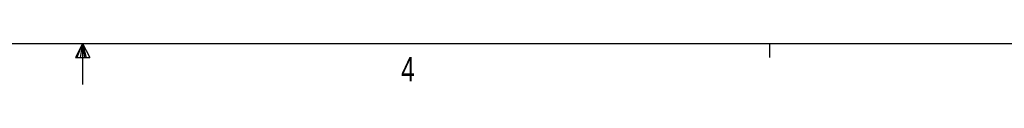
# Model space of a CAD drawing. Header units: inches. Extents: x 0.3 to 33.8, y 0.2 to 21.7.
# Tile 87 of 209: x 16.646 to 22.559, y 0.163 to 0.411. Entities that reach past the tile are written whole.
import ezdxf

# ---------------------------------------------------------------- set-up
doc = ezdxf.new("R2010")
doc.units = ezdxf.units.IN
doc.header["$MEASUREMENT"] = 0
doc.layers.add('BORDERS', color=7, linetype='Continuous')
doc.styles.add('SLDTEXTSTYLE0', font='TXT', dxfattribs={"width": 0.75})

msp = doc.modelspace()

# ---------------------------------------------------------------- linework, layer by layer
at = {"layer": 'BORDERS', "lineweight": 25}
msp.add_line((0.52288, 0.4106), (33.52288, 0.4106), dxfattribs=at)
at = {"layer": 'BORDERS'}
for p, q in [((17.02288, 0.4106), (16.9809, 0.32498)), ((17.02288, 0.4106), (16.98907, 0.32498)), ((17.02288, 0.4106), (17.00855, 0.32498)), ((17.02288, 0.4106), (17.02288, 0.16291)), ((17.02288, 0.4106), (17.067, 0.32498)), ((17.02288, 0.4106), (17.04596, 0.32498)), ((17.02288, 0.4106), (17.03583, 0.32498)), ((21.14788, 0.4106), (21.14788, 0.3258)), ((16.9809, 0.32498), (17.067, 0.32498))]:
    msp.add_line(p, q, dxfattribs=at)

# ---------------------------------------------------------------- texts
at = {"layer": 'BORDERS', "color": 7, "insert": (18.93651, 0.328), "char_height": 0.14583, "attachment_point": 1, "style": 'SLDTEXTSTYLE0'}
msp.add_mtext('4', dxfattribs=at)

doc.saveas('drawing.dxf')
